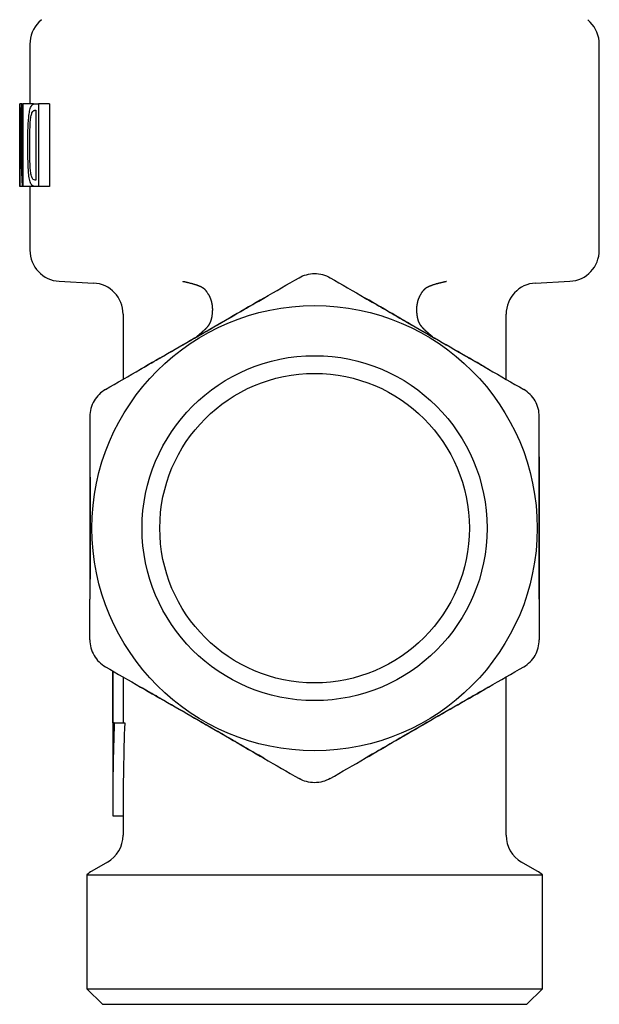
# Model space of a CAD drawing. Header units: millimetres. Extents: x 8 to 305, y 12 to 241.
# Tile 1 of 24: x 30 to 58, y 162 to 209. Entities that reach past the tile are written whole.
import ezdxf

# ---------------------------------------------------------------- set-up
doc = ezdxf.new("R2010")
doc.units = ezdxf.units.MM

msp = doc.modelspace()

# ---------------------------------------------------------------- linework, layer by layer
at = {"color": 7, "linetype": 'Continuous', "lineweight": 30}
for p, q in [((30.808, 209.384), (30.686, 209.263)), ((57.308, 209.263), (57.186, 209.384)), ((30.247, 208.202), (30.247, 205.324)), ((57.747, 198.247), (57.747, 208.202)), ((29.756, 201.324), (29.756, 205.324)), ((29.756, 205.324), (29.77, 205.324)), ((29.867, 205.324), (29.77, 205.324)), ((29.867, 203.236), (29.867, 205.324)), ((29.867, 205.324), (29.912, 205.324)), ((29.912, 205.324), (29.912, 201.324)), ((30.418, 205.324), (29.912, 205.324)), ((30.418, 205.324), (30.418, 205.304)), ((30.503, 205.324), (30.661, 205.324)), ((30.505, 205.012), (30.53, 205.012)), ((30.53, 205.012), (30.53, 201.635)), ((30.661, 205.324), (30.661, 201.324)), ((31.197, 205.324), (30.661, 205.324)), ((31.197, 205.324), (31.197, 201.324)), ((29.77, 203.392), (29.77, 201.324)), ((29.869, 202.63), (29.848, 202.63)), ((29.77, 201.324), (29.756, 201.324)), ((29.867, 201.324), (29.77, 201.324)), ((29.912, 201.324), (29.867, 201.324)), ((30.418, 201.324), (29.912, 201.324)), ((30.247, 201.324), (30.247, 198.247)), ((30.418, 201.34), (30.418, 201.324)), ((30.53, 201.635), (30.498, 201.635)), ((30.661, 201.324), (30.5, 201.324)), ((31.197, 201.324), (30.661, 201.324)), ((31.669, 196.749), (33.326, 196.662)), ((54.668, 196.662), (56.326, 196.749)), ((34.747, 195.164), (34.747, 192.012)), ((53.247, 192.012), (53.247, 195.164)), ((34.247, 177.924), (34.247, 170.923)), ((34.252, 175.423), (34.252, 177.922)), ((34.752, 177.633), (34.752, 175.423)), ((53.247, 169.989), (53.247, 177.636)), ((34.322, 175.423), (34.252, 175.423)), ((34.322, 175.423), (34.826, 175.423)), ((34.247, 170.923), (34.747, 170.923)), ((34.747, 170.923), (34.747, 169.989)), ((33.997, 168.69), (33.247, 168.257)), ((54.747, 168.257), (53.997, 168.69)), ((32.997, 168.076), (32.997, 162.574)), ((32.997, 168.076), (54.997, 168.076)), ((54.997, 162.574), (54.997, 168.076)), ((32.997, 162.574), (33.747, 161.824)), ((32.997, 162.574), (54.997, 162.574)), ((54.247, 161.824), (54.997, 162.574)), ((33.747, 161.824), (54.247, 161.824))]:
    msp.add_line(p, q, dxfattribs=at)
for radius in [10.75, 8.331, 7.475]:
    msp.add_circle((43.997, 184.824), radius, dxfattribs=at)
for centre, start, end in [((31.747, 208.202), 134.9972, 180), ((56.247, 208.202), 0, 45.0041), ((31.747, 198.247), 180, 267.0115), ((56.247, 198.247), 272.9996, 0), ((33.247, 195.164), 0, 87), ((54.747, 195.164), 93, 180), ((33.247, 169.989), 300, 0), ((54.747, 169.989), 180, 240), ((33.997, 166.958), 120, 131.8103), ((53.997, 166.958), 48.1897, 60)]:
    msp.add_arc(centre, 1.5, start, end, dxfattribs=at)
for centre, major_axis, ratio, start_param, end_param in [((43.997, 207.789), (0, 43.497), 0.327607, 1.627514, 1.689679), ((43.997, 206.909), (0, 43.095), 0.330664, 1.63693, 1.700759), ((43.997, 170.923), (0, 36.387), 0.267949, 1.44681, 1.570796), ((43.997, 170.923), (0, 34.521), 0.267949, 1.440071, 1.570796)]:
    msp.add_ellipse(centre, major_axis=major_axis, ratio=ratio, start_param=start_param, end_param=end_param, dxfattribs=at)
for points, knots in [([(30.149, 203.337), (30.149, 203.564), (30.15, 203.791), (30.163, 204.241), (30.171, 204.466), (30.203, 204.784), (30.216, 204.885), (30.254, 205.061), (30.277, 205.131), (30.334, 205.238), (30.364, 205.272), (30.415, 205.304), (30.432, 205.313), (30.467, 205.322), (30.485, 205.323), (30.503, 205.324)], [0, 0, 0, 0, 0.25, 0.25, 0.5, 0.5, 0.625, 0.625, 0.75, 0.75, 0.875, 0.875, 0.9375, 0.9375, 1, 1, 1, 1]), ([(30.242, 203.39), (30.242, 203.568), (30.243, 203.746), (30.251, 204.101), (30.256, 204.277), (30.276, 204.533), (30.284, 204.619), (30.31, 204.769), (30.328, 204.835), (30.371, 204.933), (30.396, 204.965), (30.435, 204.995), (30.449, 205.002), (30.477, 205.01), (30.491, 205.011), (30.505, 205.012)], [0, 0, 0, 0, 0.25, 0.25, 0.5, 0.5, 0.625, 0.625, 0.75, 0.75, 0.875, 0.875, 0.9375, 0.9375, 1, 1, 1, 1]), ([(29.778, 204.061), (29.777, 204.143), (29.775, 204.228), (29.774, 204.311), (29.773, 204.395), (29.771, 204.479), (29.77, 204.564), (29.769, 204.676), (29.767, 204.789), (29.766, 204.902)], [0, 0, 0, 0, 0.0002602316, 0.0002602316, 0.0002602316, 0.0005202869, 0.0005202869, 0.0005202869, 0.0008689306, 0.0008689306, 0.0008689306, 0.0008689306]), ([(29.766, 204.902), (29.766, 204.776), (29.767, 204.651), (29.768, 204.4), (29.769, 204.274), (29.77, 203.896), (29.77, 203.644), (29.77, 203.392)], [0, 0, 0, 0, 0.25, 0.25, 0.5, 0.5, 1, 1, 1, 1]), ([(29.879, 201.738), (29.876, 201.986), (29.872, 202.236), (29.869, 202.735), (29.868, 202.986), (29.867, 203.236)], [0, 0, 0, 0, 0.5, 0.5, 1, 1, 1, 1]), ([(30.5, 201.324), (30.463, 201.326), (30.427, 201.332), (30.36, 201.374), (30.328, 201.409), (30.272, 201.516), (30.247, 201.59), (30.22, 201.725), (30.211, 201.774), (30.198, 201.876), (30.193, 201.929), (30.178, 202.091), (30.172, 202.204), (30.162, 202.428), (30.158, 202.541), (30.15, 202.881), (30.149, 203.109), (30.149, 203.337)], [0, 0, 0, 0, 0.125, 0.125, 0.25, 0.25, 0.375, 0.375, 0.4375, 0.4375, 0.5, 0.5, 0.625, 0.625, 0.75, 0.75, 1, 1, 1, 1]), ([(30.498, 201.635), (30.468, 201.638), (30.439, 201.644), (30.398, 201.679), (30.385, 201.695), (30.36, 201.735), (30.348, 201.757), (30.316, 201.846), (30.3, 201.921), (30.277, 202.089), (30.27, 202.18), (30.254, 202.454), (30.249, 202.641), (30.243, 203.015), (30.242, 203.203), (30.242, 203.39)], [0, 0, 0, 0, 0.125, 0.125, 0.1875, 0.1875, 0.25, 0.25, 0.375, 0.375, 0.5, 0.5, 0.75, 0.75, 1, 1, 1, 1]), ([(29.848, 202.63), (29.851, 202.544), (29.854, 202.458), (29.857, 202.371), (29.86, 202.284), (29.864, 202.197), (29.867, 202.109), (29.871, 201.986), (29.875, 201.862), (29.879, 201.738)], [0, 0, 0, 0, 0.0002714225, 0.0002714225, 0.0002714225, 0.0005428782, 0.0005428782, 0.0005428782, 0.0009268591, 0.0009268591, 0.0009268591, 0.0009268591]), ([(43.247, 196.919), (43.359, 196.984), (43.478, 197.034), (43.732, 197.102), (43.864, 197.12), (44.128, 197.12), (44.261, 197.102), (44.513, 197.035), (44.635, 196.984), (44.747, 196.919)], [0, 0, 0, 0, 0.25, 0.25, 0.5, 0.5, 0.75, 0.75, 1, 1, 1, 1]), ([(37.634, 196.747), (37.634, 196.747), (37.633, 196.747), (37.634, 196.747), (37.634, 196.746), (37.636, 196.746), (37.639, 196.746), (37.644, 196.745), (37.65, 196.744), (37.656, 196.743), (37.661, 196.742), (37.668, 196.74), (37.676, 196.739), (37.687, 196.736), (37.7, 196.734), (37.716, 196.73), (37.734, 196.726), (37.754, 196.722), (37.776, 196.717), (37.8, 196.711), (37.825, 196.705), (37.852, 196.699), (37.879, 196.692), (37.915, 196.683), (37.961, 196.672), (38.016, 196.658), (38.068, 196.644), (38.116, 196.63), (38.159, 196.617), (38.201, 196.605), (38.24, 196.593), (38.276, 196.581), (38.308, 196.57), (38.338, 196.559), (38.364, 196.55), (38.387, 196.541), (38.409, 196.533), (38.429, 196.525), (38.451, 196.516), (38.474, 196.506), (38.493, 196.498), (38.508, 196.491), (38.518, 196.486), (38.527, 196.482), (38.535, 196.477), (38.544, 196.473), (38.553, 196.468), (38.564, 196.462), (38.574, 196.456), (38.582, 196.451), (38.589, 196.447), (38.596, 196.443), (38.602, 196.439), (38.607, 196.435), (38.612, 196.432), (38.617, 196.428), (38.622, 196.424), (38.627, 196.42), (38.633, 196.416), (38.639, 196.41), (38.646, 196.404), (38.653, 196.397), (38.66, 196.391), (38.665, 196.386), (38.67, 196.381), (38.675, 196.376), (38.681, 196.37), (38.688, 196.363), (38.695, 196.356), (38.702, 196.349), (38.709, 196.341), (38.716, 196.333), (38.722, 196.326), (38.728, 196.319), (38.732, 196.315), (38.735, 196.311), (38.739, 196.306), (38.744, 196.3), (38.75, 196.292), (38.758, 196.282), (38.766, 196.272), (38.774, 196.261), (38.791, 196.238), (38.816, 196.201), (38.84, 196.163), (38.855, 196.138), (38.862, 196.126), (38.869, 196.114), (38.875, 196.103), (38.88, 196.095), (38.884, 196.088), (38.886, 196.084), (38.888, 196.079), (38.891, 196.074), (38.896, 196.066), (38.901, 196.056), (38.907, 196.044), (38.914, 196.03), (38.92, 196.016), (38.927, 196.002), (38.935, 195.986), (38.943, 195.967), (38.951, 195.947), (38.959, 195.927), (38.967, 195.906), (38.973, 195.89), (38.978, 195.876), (38.981, 195.867), (38.984, 195.859), (38.986, 195.853), (38.987, 195.849), (38.988, 195.846), (38.989, 195.844), (38.99, 195.84), (38.991, 195.835), (38.994, 195.827), (38.998, 195.815), (39.002, 195.801), (39.007, 195.783), (39.012, 195.764), (39.017, 195.742), (39.022, 195.72), (39.027, 195.698), (39.032, 195.675), (39.036, 195.652), (39.04, 195.629), (39.044, 195.606), (39.047, 195.584), (39.049, 195.562), (39.052, 195.541), (39.054, 195.521), (39.055, 195.504), (39.056, 195.49), (39.057, 195.479), (39.057, 195.471), (39.058, 195.465), (39.058, 195.459), (39.058, 195.45), (39.059, 195.437), (39.059, 195.42), (39.06, 195.4), (39.06, 195.378), (39.06, 195.357), (39.059, 195.336), (39.058, 195.315), (39.057, 195.292), (39.056, 195.265), (39.054, 195.236), (39.051, 195.204), (39.048, 195.171), (39.044, 195.136), (39.04, 195.1), (39.034, 195.061), (39.027, 195.02), (39.02, 194.984), (39.013, 194.954), (39.008, 194.931), (39.002, 194.908), (38.996, 194.886), (38.99, 194.866), (38.985, 194.849), (38.98, 194.834), (38.976, 194.821), (38.972, 194.811), (38.97, 194.803), (38.968, 194.798), (38.966, 194.794), (38.964, 194.789), (38.962, 194.783), (38.959, 194.775), (38.955, 194.767), (38.951, 194.757), (38.945, 194.744), (38.938, 194.729), (38.93, 194.714), (38.922, 194.7), (38.915, 194.686), (38.907, 194.673), (38.9, 194.661), (38.894, 194.651), (38.888, 194.642), (38.882, 194.634), (38.876, 194.625), (38.869, 194.615), (38.861, 194.603), (38.851, 194.59), (38.84, 194.575), (38.828, 194.56), (38.815, 194.545), (38.802, 194.529), (38.788, 194.512), (38.775, 194.498), (38.766, 194.488), (38.759, 194.48), (38.753, 194.474), (38.749, 194.469), (38.744, 194.465), (38.74, 194.46), (38.734, 194.454), (38.728, 194.448), (38.721, 194.441), (38.714, 194.434), (38.706, 194.425), (38.696, 194.415), (38.684, 194.404), (38.673, 194.393), (38.663, 194.384), (38.656, 194.377), (38.65, 194.371), (38.646, 194.367), (38.641, 194.363), (38.637, 194.358), (38.63, 194.352), (38.623, 194.345), (38.615, 194.338), (38.607, 194.331), (38.6, 194.325), (38.594, 194.319), (38.588, 194.314), (38.584, 194.311), (38.579, 194.306), (38.572, 194.3), (38.561, 194.29), (38.549, 194.28), (38.536, 194.269), (38.525, 194.259), (38.515, 194.25), (38.506, 194.242), (38.498, 194.236), (38.491, 194.229), (38.483, 194.223), (38.476, 194.216), (38.466, 194.209), (38.456, 194.2), (38.444, 194.19), (38.432, 194.179), (38.418, 194.167), (38.404, 194.156), (38.391, 194.145), (38.381, 194.136), (38.372, 194.128), (38.363, 194.121), (38.354, 194.113), (38.343, 194.103), (38.332, 194.093), (38.319, 194.083), (38.308, 194.073), (38.299, 194.066), (38.293, 194.06), (38.288, 194.057), (38.287, 194.055), (38.286, 194.055)], [0, 0, 0, 0, 0.000114, 0.001138, 0.001725, 0.002209, 0.003245, 0.00468, 0.006386, 0.008033, 0.009564, 0.010946, 0.01342, 0.016182, 0.01993, 0.024219, 0.029093, 0.034416, 0.040363, 0.046815, 0.053577, 0.060625, 0.067929, 0.075466, 0.089798, 0.104663, 0.119908, 0.131708, 0.143557, 0.155024, 0.165725, 0.175625, 0.184552, 0.192685, 0.200027, 0.206591, 0.212152, 0.217888, 0.223799, 0.230201, 0.237067, 0.239958, 0.242676, 0.245148, 0.247549, 0.249982, 0.25263, 0.256037, 0.259472, 0.261596, 0.263938, 0.266325, 0.268096, 0.269619, 0.271515, 0.273311, 0.27498, 0.276553, 0.278424, 0.280321, 0.282964, 0.285512, 0.287936, 0.290029, 0.291768, 0.293509, 0.295681, 0.298351, 0.301076, 0.303689, 0.30619, 0.309433, 0.312296, 0.314502, 0.316047, 0.31722, 0.318827, 0.320914, 0.323764, 0.327194, 0.330875, 0.334557, 0.33824, 0.354695, 0.371283, 0.375033, 0.378795, 0.382556, 0.385871, 0.388525, 0.390486, 0.391807, 0.392858, 0.394497, 0.396813, 0.399781, 0.403402, 0.407627, 0.411863, 0.415946, 0.419876, 0.426176, 0.43203, 0.437536, 0.443206, 0.449108, 0.451778, 0.454413, 0.456602, 0.458285, 0.459462, 0.460133, 0.460771, 0.461631, 0.462712, 0.465247, 0.468515, 0.472516, 0.47725, 0.482716, 0.488755, 0.494852, 0.500806, 0.506614, 0.513039, 0.519278, 0.525333, 0.531203, 0.53689, 0.542394, 0.547716, 0.552568, 0.556137, 0.558955, 0.561022, 0.562349, 0.563809, 0.565953, 0.56878, 0.57401, 0.579569, 0.585114, 0.590643, 0.596158, 0.601659, 0.607145, 0.614667, 0.622215, 0.630365, 0.639278, 0.648047, 0.657456, 0.66751, 0.67822, 0.6896, 0.695547, 0.701668, 0.707934, 0.713794, 0.719039, 0.723665, 0.727692, 0.731123, 0.733958, 0.736176, 0.737468, 0.738359, 0.739446, 0.741356, 0.743448, 0.746073, 0.74913, 0.752127, 0.757174, 0.761813, 0.766019, 0.769824, 0.774057, 0.777963, 0.781554, 0.784777, 0.787108, 0.789809, 0.793045, 0.796841, 0.801215, 0.805844, 0.810715, 0.815835, 0.821204, 0.826821, 0.832285, 0.835308, 0.837877, 0.839991, 0.84165, 0.842937, 0.844594, 0.846654, 0.849125, 0.851624, 0.854095, 0.856537, 0.860593, 0.864924, 0.869574, 0.872458, 0.875073, 0.877142, 0.878671, 0.879972, 0.881666, 0.883814, 0.886433, 0.889562, 0.891882, 0.894413, 0.896882, 0.898728, 0.899943, 0.901009, 0.903881, 0.907498, 0.911599, 0.916112, 0.920391, 0.923496, 0.926293, 0.928915, 0.931368, 0.933673, 0.936322, 0.939322, 0.942782, 0.946674, 0.950958, 0.955539, 0.960541, 0.96477, 0.968293, 0.97117, 0.973904, 0.976861, 0.980593, 0.984583, 0.988728, 0.992978, 0.99551, 0.998069, 0.99934, 1, 1, 1, 1]), ([(49.708, 194.055), (49.708, 194.055), (49.707, 194.056), (49.703, 194.059), (49.698, 194.064), (49.691, 194.069), (49.683, 194.076), (49.675, 194.083), (49.666, 194.09), (49.659, 194.096), (49.654, 194.101), (49.65, 194.104), (49.647, 194.107), (49.643, 194.11), (49.639, 194.114), (49.633, 194.119), (49.626, 194.125), (49.616, 194.133), (49.604, 194.144), (49.59, 194.156), (49.577, 194.167), (49.565, 194.177), (49.554, 194.187), (49.544, 194.195), (49.534, 194.203), (49.524, 194.212), (49.513, 194.221), (49.501, 194.231), (49.49, 194.241), (49.479, 194.25), (49.47, 194.258), (49.462, 194.265), (49.456, 194.271), (49.449, 194.276), (49.443, 194.282), (49.436, 194.288), (49.428, 194.295), (49.419, 194.303), (49.411, 194.31), (49.4, 194.32), (49.388, 194.33), (49.377, 194.341), (49.367, 194.35), (49.359, 194.357), (49.354, 194.362), (49.349, 194.366), (49.344, 194.371), (49.338, 194.377), (49.327, 194.387), (49.314, 194.4), (49.3, 194.413), (49.29, 194.423), (49.283, 194.43), (49.276, 194.438), (49.269, 194.445), (49.262, 194.453), (49.255, 194.459), (49.251, 194.464), (49.246, 194.469), (49.242, 194.473), (49.236, 194.48), (49.229, 194.487), (49.221, 194.496), (49.212, 194.506), (49.2, 194.52), (49.186, 194.537), (49.17, 194.556), (49.156, 194.573), (49.144, 194.589), (49.133, 194.604), (49.124, 194.616), (49.117, 194.627), (49.11, 194.637), (49.103, 194.647), (49.097, 194.658), (49.089, 194.669), (49.082, 194.682), (49.074, 194.696), (49.065, 194.712), (49.058, 194.726), (49.052, 194.739), (49.047, 194.749), (49.043, 194.759), (49.038, 194.769), (49.035, 194.778), (49.032, 194.784), (49.03, 194.79), (49.028, 194.793), (49.027, 194.797), (49.025, 194.802), (49.022, 194.81), (49.018, 194.821), (49.014, 194.835), (49.008, 194.852), (49.002, 194.873), (48.996, 194.894), (48.991, 194.916), (48.985, 194.937), (48.98, 194.958), (48.976, 194.978), (48.97, 195.006), (48.964, 195.04), (48.958, 195.08), (48.953, 195.117), (48.948, 195.151), (48.945, 195.182), (48.943, 195.21), (48.941, 195.236), (48.939, 195.259), (48.937, 195.282), (48.936, 195.316), (48.934, 195.36), (48.935, 195.401), (48.935, 195.428), (48.936, 195.438), (48.936, 195.447), (48.936, 195.455), (48.937, 195.461), (48.937, 195.467), (48.937, 195.472), (48.938, 195.479), (48.938, 195.489), (48.939, 195.501), (48.94, 195.516), (48.942, 195.532), (48.944, 195.549), (48.946, 195.569), (48.949, 195.59), (48.952, 195.613), (48.956, 195.637), (48.96, 195.662), (48.965, 195.687), (48.97, 195.712), (48.976, 195.736), (48.982, 195.761), (48.988, 195.785), (48.994, 195.806), (48.999, 195.823), (49.004, 195.839), (49.008, 195.851), (49.011, 195.861), (49.014, 195.87), (49.018, 195.881), (49.023, 195.894), (49.028, 195.908), (49.034, 195.925), (49.042, 195.943), (49.05, 195.963), (49.059, 195.984), (49.068, 196.005), (49.079, 196.026), (49.088, 196.044), (49.096, 196.06), (49.103, 196.074), (49.109, 196.085), (49.115, 196.096), (49.121, 196.106), (49.128, 196.119), (49.137, 196.134), (49.15, 196.156), (49.167, 196.184), (49.185, 196.211), (49.2, 196.233), (49.211, 196.248), (49.222, 196.263), (49.232, 196.277), (49.241, 196.288), (49.249, 196.298), (49.255, 196.306), (49.262, 196.314), (49.269, 196.323), (49.278, 196.332), (49.286, 196.341), (49.295, 196.351), (49.304, 196.36), (49.311, 196.369), (49.319, 196.376), (49.327, 196.384), (49.335, 196.391), (49.343, 196.399), (49.349, 196.405), (49.355, 196.41), (49.36, 196.415), (49.366, 196.419), (49.372, 196.424), (49.379, 196.429), (49.387, 196.435), (49.396, 196.441), (49.406, 196.448), (49.417, 196.454), (49.427, 196.46), (49.438, 196.466), (49.448, 196.472), (49.459, 196.477), (49.469, 196.482), (49.478, 196.487), (49.487, 196.491), (49.499, 196.496), (49.51, 196.502), (49.521, 196.507), (49.531, 196.511), (49.543, 196.516), (49.559, 196.522), (49.582, 196.532), (49.609, 196.542), (49.64, 196.553), (49.675, 196.566), (49.714, 196.579), (49.756, 196.593), (49.8, 196.607), (49.845, 196.62), (49.893, 196.634), (49.943, 196.648), (49.994, 196.662), (50.045, 196.675), (50.092, 196.686), (50.133, 196.697), (50.169, 196.705), (50.203, 196.713), (50.232, 196.72), (50.257, 196.725), (50.278, 196.73), (50.295, 196.734), (50.309, 196.737), (50.319, 196.739), (50.326, 196.74), (50.33, 196.741), (50.332, 196.741), (50.333, 196.741), (50.333, 196.742), (50.335, 196.742), (50.339, 196.743), (50.345, 196.744), (50.351, 196.745), (50.357, 196.746), (50.359, 196.746), (50.361, 196.747), (50.362, 196.747), (50.362, 196.747), (50.362, 196.747), (50.362, 196.747)], [0, 0, 0, 0, 0.000148, 0.001843, 0.003638, 0.005791, 0.008366, 0.011422, 0.014474, 0.016922, 0.018549, 0.019534, 0.020516, 0.021803, 0.02341, 0.025355, 0.027661, 0.030354, 0.035235, 0.039983, 0.044402, 0.048432, 0.052092, 0.055253, 0.058322, 0.061703, 0.065412, 0.069465, 0.073536, 0.077004, 0.079922, 0.082374, 0.085026, 0.086859, 0.088951, 0.091401, 0.094218, 0.097002, 0.099916, 0.103145, 0.107745, 0.111874, 0.115302, 0.118036, 0.119799, 0.12112, 0.122722, 0.12497, 0.12787, 0.133911, 0.139446, 0.142074, 0.144686, 0.147331, 0.150009, 0.15271, 0.155047, 0.156825, 0.158139, 0.159758, 0.16185, 0.164414, 0.167448, 0.170949, 0.174762, 0.181499, 0.187852, 0.193823, 0.198701, 0.203283, 0.207306, 0.210693, 0.213476, 0.216836, 0.220646, 0.224858, 0.228754, 0.232945, 0.237596, 0.242809, 0.245616, 0.248551, 0.251609, 0.254633, 0.257139, 0.259105, 0.260541, 0.261459, 0.262362, 0.263722, 0.26555, 0.268649, 0.272503, 0.277113, 0.282485, 0.288644, 0.294025, 0.299691, 0.305217, 0.310587, 0.315804, 0.326904, 0.337266, 0.346903, 0.355823, 0.363795, 0.371103, 0.37775, 0.383756, 0.389621, 0.395574, 0.409954, 0.424823, 0.427849, 0.430666, 0.433093, 0.435132, 0.436782, 0.438044, 0.439219, 0.440855, 0.44358, 0.447032, 0.45089, 0.455033, 0.459462, 0.464744, 0.470382, 0.476377, 0.482731, 0.489445, 0.49643, 0.503055, 0.509192, 0.51661, 0.523152, 0.528816, 0.533603, 0.537821, 0.541911, 0.543842, 0.546315, 0.549343, 0.552925, 0.557012, 0.561082, 0.567146, 0.572807, 0.578066, 0.585057, 0.591222, 0.596663, 0.601388, 0.605415, 0.609065, 0.611609, 0.614848, 0.61881, 0.62349, 0.628846, 0.639605, 0.650226, 0.655582, 0.660905, 0.66616, 0.670874, 0.674903, 0.678193, 0.680825, 0.683416, 0.686884, 0.690039, 0.69343, 0.697043, 0.700607, 0.703598, 0.706141, 0.708961, 0.712142, 0.715203, 0.717291, 0.719224, 0.721074, 0.722686, 0.724561, 0.727112, 0.729742, 0.732837, 0.736449, 0.739749, 0.743032, 0.745922, 0.749058, 0.752396, 0.755336, 0.757506, 0.760066, 0.763229, 0.766808, 0.769936, 0.772491, 0.774548, 0.780109, 0.785978, 0.793729, 0.802328, 0.811779, 0.822808, 0.834406, 0.846441, 0.858855, 0.871579, 0.885315, 0.899161, 0.912977, 0.926516, 0.936677, 0.946337, 0.955435, 0.963912, 0.969891, 0.975468, 0.980621, 0.98397, 0.986589, 0.98858, 0.990053, 0.990637, 0.990911, 0.991118, 0.991403, 0.992548, 0.994204, 0.996262, 0.997718, 0.998285, 0.998786, 0.999259, 0.999996, 1, 1, 1, 1]), ([(41.549, 195.939), (41.058, 195.655), (40.566, 195.365), (39.575, 194.787), (39.076, 194.497), (38.079, 193.922), (37.58, 193.635), (36.584, 193.066), (36.087, 192.785), (35.595, 192.501)], [0, 0, 0, 0, 0.25, 0.25, 0.5, 0.5, 0.75, 0.75, 1, 1, 1, 1]), ([(35.595, 192.501), (35.706, 192.565), (35.954, 192.709), (36.45, 192.995), (37.33, 193.503), (38.571, 194.219), (39.812, 194.936), (40.693, 195.444), (41.189, 195.731), (41.438, 195.874), (41.549, 195.939)], [0, 0, 0, 0, 0.056177, 0.124963, 0.249954, 0.499778, 0.749744, 0.874867, 0.943732, 1, 1, 1, 1]), ([(52.399, 192.501), (51.908, 192.785), (51.411, 193.066), (50.414, 193.635), (49.914, 193.922), (48.917, 194.498), (48.419, 194.787), (47.429, 195.365), (46.937, 195.655), (46.445, 195.939)], [0, 0, 0, 0, 0.25, 0.25, 0.5, 0.5, 0.75, 0.75, 1, 1, 1, 1]), ([(46.445, 195.939), (46.556, 195.875), (46.804, 195.731), (47.3, 195.445), (48.18, 194.937), (49.421, 194.221), (50.662, 193.504), (51.543, 192.996), (52.039, 192.709), (52.288, 192.566), (52.399, 192.501)], [0, 0, 0, 0, 0.056177, 0.1249632, 0.249954, 0.4997779, 0.7497442, 0.8748669, 0.9437317, 1, 1, 1, 1]), ([(38.31, 194.069), (38.309, 194.068), (38.307, 194.067), (38.306, 194.066), (38.305, 194.066)], [0, 0, 0, 0, 0.329553, 1, 1, 1, 1]), ([(38.305, 194.066), (38.305, 194.066), (38.305, 194.066), (38.305, 194.066), (38.305, 194.066)], [0, 0, 0, 0, 0.585407, 1, 1, 1, 1]), ([(33.897, 191.521), (33.785, 191.456), (33.682, 191.378), (33.496, 191.193), (33.415, 191.087), (33.283, 190.859), (33.231, 190.734), (33.164, 190.482), (33.147, 190.351), (33.147, 190.222)], [0, 0, 0, 0, 0.25, 0.25, 0.5, 0.5, 0.75, 0.75, 1, 1, 1, 1]), ([(54.847, 190.222), (54.847, 190.351), (54.831, 190.479), (54.763, 190.733), (54.713, 190.857), (54.581, 191.085), (54.499, 191.192), (54.314, 191.376), (54.209, 191.456), (54.097, 191.521)], [0, 0, 0, 0, 0.25, 0.25, 0.5, 0.5, 0.75, 0.75, 1, 1, 1, 1]), ([(33.147, 188.262), (33.147, 187.694), (33.152, 187.123), (33.158, 185.975), (33.159, 185.4), (33.159, 184.247), (33.158, 183.671), (33.152, 182.525), (33.147, 181.954), (33.147, 181.386)], [0, 0, 0, 0, 0.25, 0.25, 0.5, 0.5, 0.75, 0.75, 1, 1, 1, 1]), ([(33.147, 188.262), (33.147, 187.688), (33.147, 187.115), (33.147, 185.968), (33.147, 185.395), (33.147, 184.249), (33.147, 183.676), (33.147, 182.531), (33.147, 181.958), (33.147, 181.386)], [0, 0, 0, 0, 0.25, 0.25, 0.5, 0.5, 0.75, 0.75, 1, 1, 1, 1]), ([(54.847, 181.386), (54.847, 181.954), (54.842, 182.525), (54.837, 183.672), (54.835, 184.248), (54.835, 185.401), (54.837, 185.977), (54.842, 187.123), (54.847, 187.694), (54.847, 188.262)], [0, 0, 0, 0, 0.25, 0.25, 0.5, 0.5, 0.75, 0.75, 1, 1, 1, 1]), ([(54.847, 188.262), (54.847, 188.133), (54.847, 187.846), (54.847, 187.274), (54.847, 186.258), (54.847, 184.825), (54.847, 183.392), (54.847, 182.375), (54.847, 181.802), (54.847, 181.515), (54.847, 181.386)], [0, 0, 0, 0, 0.056177, 0.1249632, 0.249954, 0.4997779, 0.7497442, 0.8748669, 0.9437317, 1, 1, 1, 1]), ([(33.147, 179.425), (33.147, 179.296), (33.164, 179.168), (33.231, 178.914), (33.282, 178.791), (33.413, 178.562), (33.495, 178.456), (33.68, 178.271), (33.785, 178.191), (33.897, 178.126)], [0, 0, 0, 0, 0.25, 0.25, 0.5, 0.5, 0.75, 0.75, 1, 1, 1, 1]), ([(54.097, 178.126), (54.209, 178.191), (54.312, 178.269), (54.498, 178.455), (54.58, 178.56), (54.712, 178.788), (54.763, 178.913), (54.83, 179.165), (54.847, 179.296), (54.847, 179.425)], [0, 0, 0, 0, 0.25, 0.25, 0.5, 0.5, 0.75, 0.75, 1, 1, 1, 1]), ([(35.595, 177.146), (36.087, 176.862), (36.584, 176.581), (37.58, 176.012), (38.08, 175.725), (39.077, 175.15), (39.575, 174.861), (40.566, 174.282), (41.058, 173.992), (41.549, 173.708)], [0, 0, 0, 0, 0.25, 0.25, 0.5, 0.5, 0.75, 0.75, 1, 1, 1, 1]), ([(41.549, 173.708), (41.438, 173.773), (41.19, 173.916), (40.694, 174.202), (39.814, 174.71), (38.573, 175.427), (37.332, 176.143), (36.451, 176.652), (35.955, 176.938), (35.707, 177.082), (35.595, 177.146)], [0, 0, 0, 0, 0.056177, 0.124963, 0.249954, 0.499778, 0.749744, 0.874867, 0.943732, 1, 1, 1, 1]), ([(46.445, 173.708), (46.937, 173.992), (47.429, 174.282), (48.42, 174.861), (48.918, 175.15), (49.915, 175.726), (50.414, 176.012), (51.411, 176.581), (51.908, 176.862), (52.399, 177.146)], [0, 0, 0, 0, 0.25, 0.25, 0.5, 0.5, 0.75, 0.75, 1, 1, 1, 1]), ([(52.399, 177.146), (52.288, 177.082), (52.04, 176.939), (51.544, 176.652), (50.664, 176.144), (49.423, 175.428), (48.182, 174.711), (47.301, 174.203), (46.805, 173.916), (46.557, 173.773), (46.445, 173.708)], [0, 0, 0, 0, 0.056177, 0.124963, 0.249954, 0.499778, 0.749744, 0.874867, 0.943732, 1, 1, 1, 1]), ([(44.747, 172.728), (44.635, 172.664), (44.516, 172.614), (44.262, 172.545), (44.13, 172.527), (43.867, 172.527), (43.733, 172.545), (43.481, 172.613), (43.359, 172.664), (43.247, 172.728)], [0, 0, 0, 0, 0.25, 0.25, 0.5, 0.5, 0.75, 0.75, 1, 1, 1, 1])]:
    msp.add_open_spline(points, degree=3, knots=knots, dxfattribs=at)
for points in [[(41.549, 195.939), (42.12, 196.269), (42.686, 196.595), (43.247, 196.919)], [(44.747, 196.919), (45.308, 196.595), (45.874, 196.269), (46.445, 195.939)], [(33.897, 191.521), (34.458, 191.845), (35.024, 192.171), (35.595, 192.501)], [(52.399, 192.501), (52.97, 192.171), (53.536, 191.845), (54.097, 191.521)], [(33.147, 190.222), (33.147, 189.574), (33.147, 188.921), (33.147, 188.262)], [(54.847, 188.262), (54.847, 188.921), (54.847, 189.574), (54.847, 190.222)], [(33.147, 179.425), (33.147, 180.073), (33.147, 180.726), (33.147, 181.386)], [(54.847, 181.386), (54.847, 180.726), (54.847, 180.073), (54.847, 179.425)], [(33.897, 178.126), (34.458, 177.802), (35.024, 177.476), (35.595, 177.146)], [(52.399, 177.146), (52.97, 177.476), (53.536, 177.802), (54.097, 178.126)], [(41.549, 173.708), (42.12, 173.379), (42.686, 173.052), (43.247, 172.728)], [(44.747, 172.728), (45.308, 173.052), (45.874, 173.379), (46.445, 173.708)]]:
    msp.add_open_spline(points, degree=3, dxfattribs=at)

doc.saveas('drawing.dxf')
